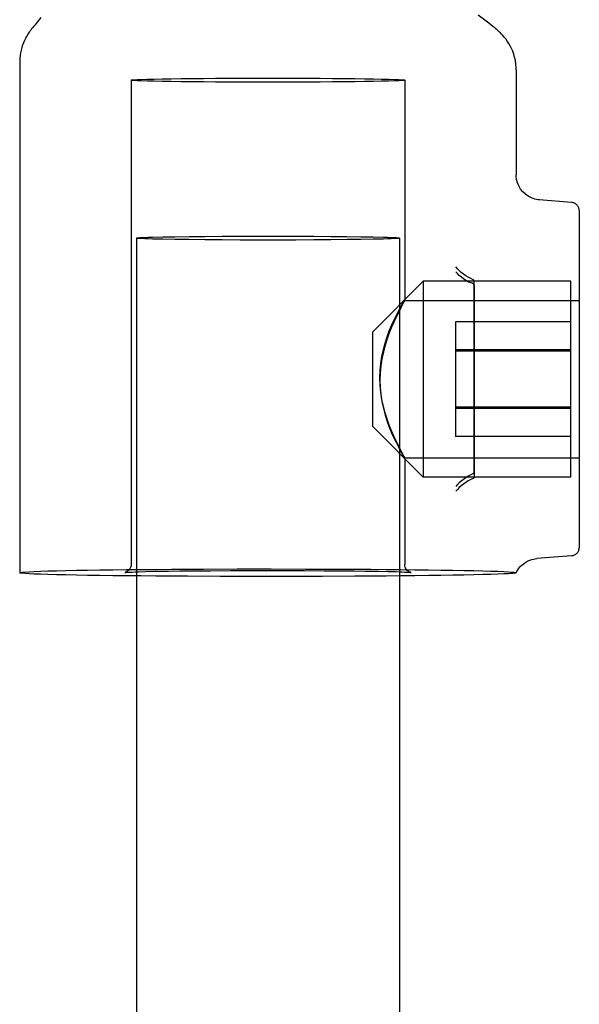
# Model space of a CAD drawing. Header units: inches. Extents: x 0 to 224, y 0 to 145.
# Tile 44 of 92: x 73.762 to 74.427, y 90.175 to 91.345. Entities that reach past the tile are written whole.
import ezdxf

# ---------------------------------------------------------------- set-up
doc = ezdxf.new("R2010")
doc.units = ezdxf.units.IN
doc.header["$LTSCALE"] = 12.302632
doc.header["$MEASUREMENT"] = 0
doc.linetypes.add('HIDDEN', pattern=[0.2, 0.1, -0.1])
doc.layers.add('DEFAULT_2', color=8, linetype='HIDDEN')

msp = doc.modelspace()

# ---------------------------------------------------------------- linework, layer by layer
at = {"layer": 'DEFAULT_2', "color": 8, "linetype": 'HIDDEN'}
for p, q in [((73.7874, 91.3471), (73.7832, 91.3419)), ((74.315, 91.3442), (74.3073, 91.3501)), ((74.3197, 91.3405), (74.315, 91.3442)), ((73.7778, 91.3352), (73.7766, 91.3337)), ((73.7791, 91.3369), (73.7778, 91.3352)), ((73.7806, 91.3387), (73.7791, 91.3369)), ((73.7832, 91.3419), (73.7806, 91.3387)), ((74.3224, 91.3384), (74.3197, 91.3405)), ((73.7624, 91.295), (73.7624, 90.6879)), ((74.3524, 91.2852), (74.3524, 91.1603)), ((73.8949, 91.2728), (73.8949, 90.6979)), ((74.2199, 91.2728), (74.2199, 91.011)), ((74.4182, 91.1276), (74.3798, 91.1307)), ((74.4274, 90.7181), (74.4274, 91.1176)), ((73.9202, 91.0865), (73.9323, 91.0868)), ((73.9323, 91.0868), (73.9469, 91.087)), ((73.9469, 91.087), (73.9637, 91.0873)), ((73.9637, 91.0873), (73.9825, 91.0874)), ((73.9825, 91.0874), (74.0028, 91.0876)), ((74.0028, 91.0876), (74.0242, 91.0877)), ((74.0242, 91.0877), (74.0462, 91.0877)), ((74.0462, 91.0877), (74.0685, 91.0877)), ((74.0685, 91.0877), (74.0906, 91.0877)), ((74.0906, 91.0877), (74.112, 91.0876)), ((74.112, 91.0876), (74.1323, 91.0874)), ((74.1323, 91.0874), (74.151, 91.0873)), ((74.151, 91.0873), (74.1679, 91.087)), ((74.1679, 91.087), (74.1825, 91.0868)), ((73.9011, 91.0854), (73.9011, 56.0894)), ((73.9469, 91.0837), (73.9323, 91.0839)), ((73.9637, 91.0835), (73.9469, 91.0837)), ((73.9825, 91.0833), (73.9637, 91.0835)), ((74.0028, 91.0831), (73.9825, 91.0833)), ((74.0242, 91.083), (74.0028, 91.0831)), ((74.0462, 91.083), (74.0242, 91.083)), ((74.0685, 91.083), (74.0462, 91.083)), ((74.0906, 91.083), (74.0685, 91.083)), ((74.112, 91.0831), (74.0906, 91.083)), ((74.1323, 91.0833), (74.112, 91.0831)), ((74.151, 91.0835), (74.1323, 91.0833)), ((74.1679, 91.0837), (74.151, 91.0835)), ((74.1825, 91.0839), (74.1679, 91.0837)), ((74.1945, 91.0842), (74.1825, 91.0839)), ((74.2136, 91.0854), (74.2136, 56.0894)), ((74.1819, 90.9741), (74.2419, 91.0341)), ((74.2419, 91.0341), (74.2419, 90.8016)), ((74.4174, 91.0341), (74.2419, 91.0341)), ((74.3024, 90.9212), (74.3024, 91.0334)), ((74.3024, 91.0277), (74.3024, 90.8024)), ((74.4174, 90.8016), (74.4174, 91.0341)), ((74.2196, 91.0114), (74.4274, 91.0114)), ((74.2804, 90.986), (74.2804, 90.8498)), ((74.4174, 90.986), (74.2804, 90.986)), ((74.1819, 90.8616), (74.1819, 90.9741)), ((74.4174, 90.9528), (74.2804, 90.9528)), ((74.4174, 90.951), (74.2804, 90.951)), ((74.3024, 90.8081), (74.3024, 90.9212)), ((74.4174, 90.8847), (74.2804, 90.8847)), ((74.4174, 90.8829), (74.2804, 90.8829)), ((74.1819, 90.8616), (74.2419, 90.8016)), ((74.4174, 90.8498), (74.2804, 90.8498)), ((74.2196, 90.8244), (74.4274, 90.8244)), ((74.2199, 90.8248), (74.2199, 90.6979)), ((74.4174, 90.8016), (74.2419, 90.8016)), ((74.4182, 90.7081), (74.377, 90.7049)), ((73.8914, 90.6886), (73.8935, 90.6887)), ((73.8935, 90.6887), (73.8961, 90.6888)), ((73.8961, 90.6888), (73.8995, 90.689)), ((73.8995, 90.689), (73.9037, 90.6891)), ((73.9037, 90.6891), (73.912, 90.6893)), ((73.912, 90.6893), (73.9235, 90.6896)), ((73.9235, 90.6896), (73.9392, 90.6898)), ((73.9392, 90.6898), (73.9527, 90.69)), ((73.9426, 90.692), (73.981, 90.6922)), ((73.9527, 90.69), (73.9692, 90.6902)), ((73.9692, 90.6902), (73.9891, 90.6903)), ((73.981, 90.6922), (74.0208, 90.6924)), ((73.9891, 90.6903), (74.0132, 90.6904)), ((74.0132, 90.6904), (74.0416, 90.6905)), ((74.0208, 90.6924), (74.0614, 90.6924)), ((74.0416, 90.6905), (74.0729, 90.6905)), ((74.0614, 90.6924), (74.1018, 90.6923)), ((74.0729, 90.6905), (74.1006, 90.6904)), ((74.1006, 90.6904), (74.124, 90.6903)), ((74.124, 90.6903), (74.1435, 90.6902)), ((74.1435, 90.6902), (74.1597, 90.69)), ((74.1597, 90.69), (74.173, 90.6898)), ((74.173, 90.6898), (74.1886, 90.6896)), ((74.1886, 90.6896), (74.2002, 90.6894)), ((74.2002, 90.6894), (74.2088, 90.6892)), ((74.2088, 90.6892), (74.2132, 90.689)), ((74.2132, 90.689), (74.2167, 90.6889)), ((74.2167, 90.6889), (74.2195, 90.6888)), ((74.2195, 90.6888), (74.2218, 90.6887)), ((74.0411, 90.6834), (74.0008, 90.6835)), ((74.0817, 90.6835), (74.0411, 90.6834)), ((74.1218, 90.6835), (74.0817, 90.6835)), ((74.1607, 90.6837), (74.1218, 90.6835)), ((74.3524, 90.6879), (74.3524, 90.6879))]:
    msp.add_line(p, q, dxfattribs=at)
for points in [[(73.7766, 91.3337), (73.776, 91.3329), (73.7755, 91.3322), (73.7749, 91.3314), (73.7743, 91.3306), (73.7736, 91.3297), (73.7729, 91.3286), (73.7721, 91.3274), (73.7712, 91.3259), (73.7702, 91.3242), (73.7691, 91.3222), (73.768, 91.3199), (73.7668, 91.3173), (73.7658, 91.3145), (73.7648, 91.3116), (73.764, 91.3085), (73.7634, 91.3054), (73.7629, 91.3022), (73.7625, 91.2988), (73.7624, 91.2954), (73.7624, 91.295)], [(74.3524, 91.2852), (74.3523, 91.2879), (74.352, 91.292), (74.3514, 91.2961), (74.3505, 91.3), (74.3495, 91.3036), (74.3482, 91.3072), (74.3468, 91.3105), (74.3452, 91.3136), (74.3436, 91.3166), (74.3418, 91.3193), (74.34, 91.3218), (74.3382, 91.324), (74.3365, 91.326), (74.3349, 91.3276), (74.3336, 91.3289), (74.3324, 91.33), (74.3314, 91.331), (74.3305, 91.3318), (74.3296, 91.3326), (74.3287, 91.3333), (74.3278, 91.3341), (74.3268, 91.3349), (74.3258, 91.3357), (74.3247, 91.3366), (74.3224, 91.3384)], [(73.8949, 91.2728), (73.8957, 91.2731), (73.898, 91.2733), (73.9019, 91.2736), (73.9072, 91.2738), (73.9141, 91.274), (73.9223, 91.2742), (73.9318, 91.2744), (73.9425, 91.2746), (73.9543, 91.2747), (73.9671, 91.2749), (73.9808, 91.275), (73.9952, 91.2751), (74.0102, 91.2752), (74.0257, 91.2753), (74.0414, 91.2753), (74.0574, 91.2753)], [(74.0574, 91.2753), (74.0734, 91.2753), (74.0891, 91.2753), (74.1045, 91.2752), (74.1196, 91.2751), (74.134, 91.275), (74.1477, 91.2749), (74.1605, 91.2747), (74.1723, 91.2746), (74.183, 91.2744), (74.1925, 91.2742), (74.2007, 91.274), (74.2075, 91.2738), (74.2129, 91.2736), (74.2168, 91.2733), (74.2191, 91.2731), (74.2199, 91.2728)], [(74.0574, 91.2704), (74.0414, 91.2704), (74.0257, 91.2704), (74.0102, 91.2705), (73.9952, 91.2706), (73.9808, 91.2707), (73.9671, 91.2708), (73.9543, 91.2709), (73.9425, 91.2711), (73.9318, 91.2713), (73.9223, 91.2715), (73.9141, 91.2717), (73.9072, 91.2719), (73.9019, 91.2721), (73.898, 91.2724), (73.8957, 91.2726), (73.8949, 91.2728)], [(74.2199, 91.2728), (74.2191, 91.2726), (74.2168, 91.2724), (74.2129, 91.2721), (74.2075, 91.2719), (74.2007, 91.2717), (74.1925, 91.2715), (74.183, 91.2713), (74.1723, 91.2711), (74.1605, 91.2709), (74.1477, 91.2708), (74.134, 91.2707), (74.1196, 91.2706), (74.1045, 91.2705), (74.0891, 91.2704), (74.0734, 91.2704), (74.0574, 91.2704)], [(74.38, 91.1307), (74.3785, 91.1308), (74.3744, 91.1317), (74.3704, 91.1331), (74.3667, 91.135), (74.3633, 91.1374), (74.3602, 91.1403), (74.3576, 91.1436), (74.3555, 91.1472), (74.3539, 91.151), (74.3529, 91.155), (74.3524, 91.159), (74.3524, 91.1603)], [(73.9011, 91.0854), (73.9015, 91.0855), (73.9027, 91.0857), (73.9047, 91.0859), (73.9075, 91.086), (73.911, 91.0862), (73.9152, 91.0863), (73.9202, 91.0865)], [(74.1825, 91.0868), (74.1945, 91.0865), (74.1995, 91.0863), (74.2038, 91.0862), (74.2073, 91.086), (74.2101, 91.0859), (74.212, 91.0857), (74.2132, 91.0855), (74.2136, 91.0854)], [(73.9323, 91.0839), (73.9202, 91.0842), (73.9152, 91.0844), (73.911, 91.0845), (73.9075, 91.0847), (73.9047, 91.0849), (73.9027, 91.085), (73.9015, 91.0852), (73.9011, 91.0854)], [(74.2136, 91.0854), (74.2132, 91.0852), (74.212, 91.085), (74.2101, 91.0849), (74.2073, 91.0847), (74.2038, 91.0845), (74.1995, 91.0844), (74.1945, 91.0842)], [(74.3014, 91.0357), (74.2983, 91.0372), (74.2953, 91.0388), (74.2924, 91.0406), (74.2897, 91.0426), (74.2871, 91.0446), (74.2848, 91.0468), (74.2827, 91.0489), (74.2808, 91.0511)], [(74.3022, 91.0312), (74.2987, 91.032), (74.2955, 91.0331), (74.2925, 91.0349), (74.2897, 91.0369), (74.2872, 91.0389), (74.2848, 91.0409), (74.2827, 91.0431), (74.2808, 91.0453)], [(74.3024, 91.0333), (74.3024, 91.0337), (74.3023, 91.0341), (74.3023, 91.0344), (74.3022, 91.0348), (74.3021, 91.0351), (74.3019, 91.0353), (74.3017, 91.0356), (74.3014, 91.0357)], [(74.3022, 91.0312), (74.3016, 91.0307), (74.3015, 91.0301), (74.3018, 91.0295), (74.3023, 91.0289), (74.3024, 91.0283), (74.3024, 91.0277)], [(74.1903, 90.9193), (74.1906, 90.9279), (74.1914, 90.9363), (74.1927, 90.9447), (74.1945, 90.9529), (74.1966, 90.9607), (74.199, 90.9681), (74.2016, 90.9751), (74.2043, 90.9816), (74.207, 90.9875), (74.2096, 90.9929), (74.212, 90.9977), (74.2142, 91.0018), (74.2162, 91.0053), (74.2178, 91.008), (74.2189, 91.01), (74.2196, 91.0111), (74.2199, 91.0114)], [(74.2162, 91.0043), (74.2143, 91.0006), (74.2121, 90.9962), (74.2096, 90.9912), (74.207, 90.9856), (74.2043, 90.9795), (74.2016, 90.9728), (74.199, 90.9657), (74.1966, 90.9581), (74.1945, 90.9502), (74.1927, 90.9419), (74.1914, 90.9335), (74.1906, 90.925), (74.1903, 90.9165)], [(74.2199, 91.0114), (74.2197, 91.0109), (74.219, 91.0095), (74.2162, 91.0043)], [(74.219, 90.8263), (74.2162, 90.8314), (74.2143, 90.8351), (74.212, 90.8395), (74.2096, 90.8446), (74.207, 90.8502), (74.2043, 90.8563), (74.2016, 90.863), (74.199, 90.8701), (74.1966, 90.8777), (74.1945, 90.8856), (74.1927, 90.8938), (74.1914, 90.9023), (74.1906, 90.9108), (74.1903, 90.9193)], [(74.1903, 90.9165), (74.1906, 90.9079), (74.1914, 90.8995), (74.1927, 90.8911), (74.1945, 90.8829), (74.1966, 90.8751), (74.199, 90.8677), (74.2016, 90.8607), (74.2043, 90.8542), (74.207, 90.8482), (74.2096, 90.8429), (74.212, 90.8381), (74.2142, 90.8339), (74.2162, 90.8305), (74.2178, 90.8277), (74.2189, 90.8258), (74.2196, 90.8247), (74.2199, 90.8244)], [(74.2199, 90.8244), (74.2197, 90.8249), (74.219, 90.8263)], [(74.3014, 90.8057), (74.2983, 90.8042), (74.2953, 90.8026), (74.2924, 90.8008), (74.2897, 90.7988), (74.2871, 90.7968), (74.2848, 90.7947), (74.2827, 90.7926), (74.2808, 90.7905)], [(74.3014, 90.8057), (74.3017, 90.8059), (74.3019, 90.8061), (74.3021, 90.8064), (74.3022, 90.8067), (74.3023, 90.807), (74.3023, 90.8074), (74.3024, 90.8077), (74.3024, 90.8081)], [(74.3014, 90.8), (74.2983, 90.7986), (74.2953, 90.7969), (74.2924, 90.7951), (74.2897, 90.7932), (74.2871, 90.7911), (74.2847, 90.789), (74.2827, 90.7868), (74.2808, 90.7846)], [(74.3024, 90.8024), (74.3024, 90.802), (74.3023, 90.8017), (74.3023, 90.8013), (74.3022, 90.801), (74.3021, 90.8007), (74.3019, 90.8004), (74.3017, 90.8002), (74.3014, 90.8)], [(74.3524, 90.6879), (74.353, 90.6892), (74.3551, 90.6925), (74.3576, 90.6956), (74.3605, 90.6983), (74.3638, 90.7005), (74.3673, 90.7024), (74.371, 90.7037), (74.3749, 90.7046), (74.377, 90.7049)], [(73.7624, 90.6879), (73.7631, 90.6882), (73.7652, 90.6885), (73.7687, 90.6888), (73.7735, 90.6891), (73.7797, 90.6894), (73.7872, 90.6897), (73.796, 90.69), (73.8061, 90.6903), (73.8173, 90.6905), (73.8297, 90.6908), (73.8431, 90.691), (73.8576, 90.6912), (73.873, 90.6914), (73.8893, 90.6916), (73.9063, 90.6918), (73.9241, 90.6919), (73.9426, 90.692)], [(73.8949, 90.6979), (73.8947, 90.6961), (73.8942, 90.6943), (73.8933, 90.6926), (73.8922, 90.6911), (73.891, 90.69), (73.8899, 90.6893), (73.889, 90.6888), (73.8883, 90.6886), (73.8878, 90.6884), (73.8875, 90.6883), (73.8873, 90.6883), (73.8872, 90.6883)], [(73.8872, 90.6883), (73.8872, 90.6883), (73.8873, 90.6883), (73.8874, 90.6883), (73.8876, 90.6883), (73.8879, 90.6884), (73.8882, 90.6884), (73.8887, 90.6884), (73.8892, 90.6885), (73.8898, 90.6885), (73.8906, 90.6886), (73.8914, 90.6886)], [(74.1018, 90.6923), (74.1415, 90.6922), (74.1607, 90.6921), (74.1795, 90.692), (74.1977, 90.6918), (74.2152, 90.6917), (74.232, 90.6915), (74.248, 90.6913), (74.263, 90.6911), (74.2771, 90.6909), (74.2901, 90.6907), (74.302, 90.6904), (74.3128, 90.6901), (74.3223, 90.6899), (74.3306, 90.6896), (74.3376, 90.6893), (74.3433, 90.689)], [(74.2274, 90.6883), (74.2274, 90.6883), (74.2275, 90.6883), (74.2275, 90.6883), (74.2275, 90.6883), (74.2274, 90.6883), (74.2271, 90.6884), (74.2268, 90.6885), (74.2263, 90.6886), (74.2257, 90.6889), (74.225, 90.6892), (74.2243, 90.6897), (74.2234, 90.6903), (74.2225, 90.6912), (74.2217, 90.6922), (74.221, 90.6933), (74.2205, 90.6945), (74.2201, 90.6961), (74.2199, 90.6979)], [(74.2218, 90.6887), (74.2236, 90.6886), (74.2243, 90.6885), (74.225, 90.6885), (74.2255, 90.6885), (74.226, 90.6884), (74.2264, 90.6884), (74.2268, 90.6884), (74.227, 90.6883), (74.2273, 90.6883), (74.2274, 90.6883)], [(74.3433, 90.689), (74.3461, 90.6888), (74.3483, 90.6886), (74.3501, 90.6885), (74.3514, 90.6883), (74.3521, 90.6881), (74.3524, 90.6879)], [(74.0008, 90.6835), (73.9616, 90.6837), (73.9426, 90.6838), (73.9241, 90.6839), (73.9063, 90.6841), (73.8893, 90.6842), (73.873, 90.6844), (73.8576, 90.6846), (73.8431, 90.6848), (73.8297, 90.6851), (73.8173, 90.6853), (73.8061, 90.6856), (73.796, 90.6858), (73.7872, 90.6861), (73.7797, 90.6864), (73.7735, 90.6867), (73.7687, 90.687), (73.7652, 90.6873), (73.7631, 90.6876), (73.7624, 90.6879)], [(74.3433, 90.6868), (74.3376, 90.6865), (74.3306, 90.6862), (74.3223, 90.6859), (74.3128, 90.6857), (74.302, 90.6854), (74.2901, 90.6852), (74.2771, 90.6849), (74.263, 90.6847), (74.248, 90.6845), (74.232, 90.6843), (74.2152, 90.6841), (74.1977, 90.684), (74.1795, 90.6838), (74.1607, 90.6837)], [(74.3524, 90.6879), (74.3521, 90.6877), (74.3514, 90.6875), (74.3501, 90.6874), (74.3483, 90.6872), (74.3461, 90.687), (74.3433, 90.6868)]]:
    msp.add_lwpolyline(points, dxfattribs=at)
for centre, start, end in [((74.4174, 91.1177), 0, 85.4261), ((74.4174, 90.7181), 274.5739, 360)]:
    msp.add_arc(centre, 0.01, start, end, dxfattribs=at)

doc.saveas('drawing.dxf')
